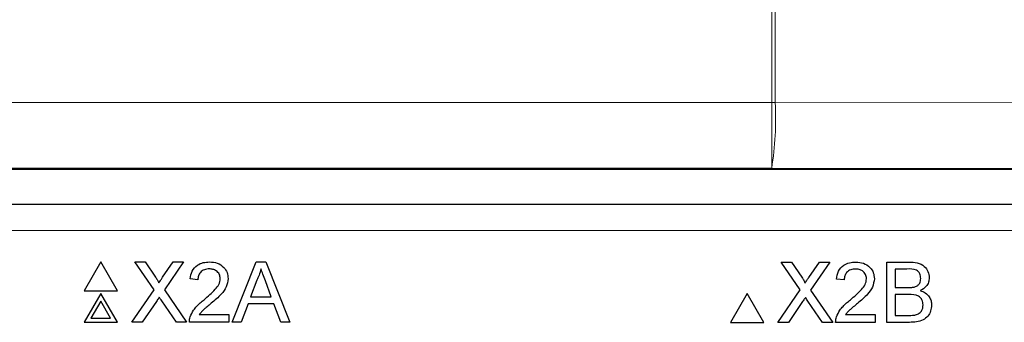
# Paper-space layout 'Blatt3' of a CAD drawing. Header units: millimetres. Extents: x 5 to 418, y 2 to 292.
# Tile 34 of 55: x 110.13 to 119.52, y 193.39 to 196.28. Entities that reach past the tile are written whole.
import ezdxf

# ---------------------------------------------------------------- set-up
doc = ezdxf.new("R2010")
doc.units = ezdxf.units.MM

psp = doc.layouts.new('Blatt3')

# ---------------------------------------------------------------- linework, layer by layer
at = {"color": 7, "linetype": 'Continuous', "lineweight": 18}
for p, q in [((117.2997, 195.484), (117.2997, 214.339)), ((117.3338, 214.339), (117.3338, 195.484)), ((101.9328, 195.484), (117.2997, 195.484)), ((117.2997, 194.8591), (117.2997, 195.484)), ((117.3338, 195.484), (117.2997, 195.484)), ((117.3338, 195.484), (129.9952, 195.4719)), ((117.2997, 194.8591), (101.9328, 194.8591)), ((127.0575, 194.8498), (117.2997, 194.8591)), ((124.8586, 194.2651), (109.1, 194.2651))]:
    psp.add_line(p, q, dxfattribs=at)
at = {"color": 7, "linetype": 'Continuous', "lineweight": 25}
for p, q in [((105.3963, 194.8498), (127.0575, 194.8498)), ((109.1, 194.5151), (124.8586, 194.5151)), ((110.9075, 193.9641), (110.7487, 193.6891)), ((111.0662, 193.6891), (110.9075, 193.9641)), ((111.4147, 193.6985), (111.2316, 193.9641)), ((111.2316, 193.9641), (111.3293, 193.9641)), ((111.3293, 193.9641), (111.4296, 193.8185)), ((111.497, 193.8184), (111.597, 193.9641)), ((111.696, 193.9641), (111.513, 193.6976)), ((111.597, 193.9641), (111.696, 193.9641)), ((112.1594, 193.3891), (112.3877, 193.9641)), ((112.3877, 193.9641), (112.4792, 193.9641)), ((112.4792, 193.9641), (112.7075, 193.3891)), ((117.5722, 193.6973), (117.3892, 193.9629)), ((117.3892, 193.9629), (117.4869, 193.9629)), ((117.4869, 193.9629), (117.5872, 193.8173)), ((117.6546, 193.8172), (117.7545, 193.9629)), ((117.8536, 193.9629), (117.6706, 193.6964)), ((117.7545, 193.9629), (117.8536, 193.9629)), ((118.3957, 193.3879), (118.3957, 193.9629)), ((118.3957, 193.9629), (118.6109, 193.9629)), ((118.5863, 193.8966), (118.4768, 193.8966)), ((118.4768, 193.8966), (118.4768, 193.7196)), ((111.8327, 193.7946), (111.7589, 193.8019)), ((112.3942, 193.7916), (112.3353, 193.6324)), ((112.5316, 193.6324), (112.4757, 193.7835)), ((117.9902, 193.7934), (117.9165, 193.8007)), ((110.7487, 193.6891), (111.0662, 193.6891)), ((110.9075, 193.6641), (110.7487, 193.3891)), ((111.0662, 193.3891), (110.9075, 193.6641)), ((111.2021, 193.3891), (111.4147, 193.6985)), ((111.513, 193.6976), (111.7255, 193.3891)), ((112.3353, 193.6324), (112.5316, 193.6324)), ((117.065, 193.6629), (116.9062, 193.3879)), ((117.2238, 193.3879), (117.065, 193.6629)), ((117.3597, 193.3879), (117.5722, 193.6973)), ((117.6706, 193.6964), (117.8831, 193.3879)), ((118.4768, 193.7196), (118.5953, 193.7196)), ((118.6035, 193.6533), (118.4768, 193.6533)), ((118.4768, 193.6533), (118.4768, 193.4543)), ((110.9075, 193.5891), (110.8136, 193.4266)), ((111.0013, 193.4266), (110.9075, 193.5891)), ((111.4371, 193.587), (111.3011, 193.3891)), ((111.6277, 193.3891), (111.4878, 193.5923)), ((112.3109, 193.566), (112.2455, 193.3891)), ((112.556, 193.566), (112.3109, 193.566)), ((112.6214, 193.3891), (112.556, 193.566)), ((117.5947, 193.5858), (117.4586, 193.3879)), ((117.7853, 193.3879), (117.6454, 193.5911)), ((111.8462, 193.4628), (112.1275, 193.4628)), ((112.1275, 193.4628), (112.1275, 193.3891)), ((118.0038, 193.4616), (118.2851, 193.4616)), ((118.2851, 193.4616), (118.2851, 193.3879)), ((118.4768, 193.4543), (118.6128, 193.4543)), ((110.7487, 193.3891), (111.0662, 193.3891)), ((110.8136, 193.4266), (111.0013, 193.4266)), ((111.3011, 193.3891), (111.2021, 193.3891)), ((111.7255, 193.3891), (111.6277, 193.3891)), ((112.1275, 193.3891), (111.7516, 193.3891)), ((112.2455, 193.3891), (112.1594, 193.3891)), ((112.7075, 193.3891), (112.6214, 193.3891)), ((116.9062, 193.3879), (117.2238, 193.3879)), ((117.4586, 193.3879), (117.3597, 193.3879)), ((117.8831, 193.3879), (117.7853, 193.3879)), ((118.2851, 193.3879), (117.9091, 193.3879)), ((118.6115, 193.3879), (118.3957, 193.3879))]:
    psp.add_line(p, q, dxfattribs=at)
at = {"color": 7, "linetype": 'Continuous', "lineweight": 18}
psp.add_arc((114.3295, 195.3347), 3.008, 350.90219, 2.84459, dxfattribs=at)
at = {"color": 7, "linetype": 'Continuous', "lineweight": 25}
for points, knots in [([(111.7589, 193.8019), (111.7632, 193.8274), (111.7717, 193.8783), (111.8211, 193.9347), (111.8828, 193.9608), (111.9231, 193.963), (111.9432, 193.9641)], [0, 0, 0, 0, 0.280235, 0.558893, 0.779132, 1, 1, 1, 1]), ([(111.9432, 193.9641), (111.9683, 193.9624), (112.0184, 193.9589), (112.0783, 193.9191), (112.1148, 193.8644), (112.1184, 193.8251), (112.1202, 193.8054)], [0, 0, 0, 0, 0.280482, 0.559644, 0.779749, 1, 1, 1, 1]), ([(117.9165, 193.8007), (117.9207, 193.8263), (117.9292, 193.8771), (117.9786, 193.9335), (118.0403, 193.9596), (118.0806, 193.9618), (118.1008, 193.9629)], [0, 0, 0, 0, 0.280235, 0.558893, 0.779132, 1, 1, 1, 1]), ([(118.1008, 193.9629), (118.1259, 193.9612), (118.1759, 193.9577), (118.2358, 193.9179), (118.2724, 193.8632), (118.2759, 193.8239), (118.2777, 193.8042)], [0, 0, 0, 0, 0.280482, 0.559644, 0.779749, 1, 1, 1, 1]), ([(118.6109, 193.9629), (118.6365, 193.9621), (118.6873, 193.9604), (118.7537, 193.9288), (118.7932, 193.8736), (118.7985, 193.8338), (118.8011, 193.8139)], [0, 0, 0, 0, 0.281116, 0.560026, 0.780112, 1, 1, 1, 1]), ([(111.4296, 193.8185), (111.4361, 193.8087), (111.4451, 193.7951), (111.4562, 193.7771), (111.4584, 193.7682), (111.4595, 193.7637)], [0, 0, 0, 0, 0.561277, 0.781763, 1, 1, 1, 1]), ([(111.4595, 193.7637), (111.4665, 193.7739), (111.479, 193.7921), (111.4915, 193.8104), (111.497, 193.8184)], [0, 0, 0, 0, 0.56, 1, 1, 1, 1]), ([(111.9416, 193.8978), (111.9257, 193.8966), (111.894, 193.8942), (111.8558, 193.8684), (111.8354, 193.8319), (111.8336, 193.807), (111.8327, 193.7946)], [0, 0, 0, 0, 0.28041, 0.559489, 0.779375, 1, 1, 1, 1]), ([(112.0464, 193.8047), (112.0445, 193.8194), (112.0406, 193.8488), (112.0107, 193.8796), (111.9763, 193.8957), (111.9532, 193.8971), (111.9416, 193.8978)], [0, 0, 0, 0, 0.27908, 0.558612, 0.779043, 1, 1, 1, 1]), ([(112.4335, 193.8978), (112.428, 193.8772), (112.4182, 193.8406), (112.4015, 193.8065), (112.3942, 193.7916)], [0, 0, 0, 0, 0.559915, 1, 1, 1, 1]), ([(112.4757, 193.7835), (112.4678, 193.8048), (112.4537, 193.8429), (112.4396, 193.881), (112.4335, 193.8978)], [0, 0, 0, 0, 0.5600021, 1, 1, 1, 1]), ([(118.0992, 193.8966), (118.0833, 193.8954), (118.0515, 193.893), (118.0134, 193.8672), (117.9929, 193.8308), (117.9911, 193.8058), (117.9902, 193.7934)], [0, 0, 0, 0, 0.28041, 0.559489, 0.779375, 1, 1, 1, 1]), ([(118.204, 193.8035), (118.2021, 193.8182), (118.1982, 193.8476), (118.1683, 193.8784), (118.1338, 193.8945), (118.1107, 193.8959), (118.0992, 193.8966)], [0, 0, 0, 0, 0.27908, 0.558612, 0.779043, 1, 1, 1, 1]), ([(118.72, 193.8067), (118.7183, 193.8223), (118.7157, 193.8458), (118.6981, 193.8722), (118.6591, 193.8993), (118.6186, 193.8978), (118.5863, 193.8966)], [0, 0, 0, 0, 0.249512, 0.375019, 0.500244, 1, 1, 1, 1]), ([(111.8919, 193.6042), (111.9286, 193.6356), (111.9798, 193.6793), (112.0363, 193.7477), (112.0431, 193.7857), (112.0464, 193.8047)], [0, 0, 0, 0, 0.561313, 0.781386, 1, 1, 1, 1]), ([(112.1202, 193.8054), (112.1163, 193.7779), (112.1085, 193.7229), (112.0467, 193.6433), (111.9933, 193.5975), (111.9606, 193.5695)], [0, 0, 0, 0, 0.278741, 0.558834, 1, 1, 1, 1]), ([(117.5872, 193.8173), (117.5936, 193.8075), (117.6026, 193.7939), (117.6137, 193.7759), (117.6159, 193.767), (117.617, 193.7625)], [0, 0, 0, 0, 0.561277, 0.781763, 1, 1, 1, 1]), ([(117.617, 193.7625), (117.624, 193.7727), (117.6365, 193.791), (117.6491, 193.8092), (117.6546, 193.8172)], [0, 0, 0, 0, 0.56, 1, 1, 1, 1]), ([(118.0494, 193.603), (118.0862, 193.6344), (118.1373, 193.6782), (118.1938, 193.7465), (118.2006, 193.7846), (118.204, 193.8035)], [0, 0, 0, 0, 0.561313, 0.781386, 1, 1, 1, 1]), ([(118.2777, 193.8042), (118.2738, 193.7767), (118.266, 193.7217), (118.2042, 193.6421), (118.1508, 193.5963), (118.1182, 193.5683)], [0, 0, 0, 0, 0.278741, 0.558834, 1, 1, 1, 1]), ([(118.5953, 193.7196), (118.6083, 193.7197), (118.6316, 193.7197), (118.6544, 193.7244), (118.6644, 193.7264)], [0, 0, 0, 0, 0.560393, 1, 1, 1, 1]), ([(118.6644, 193.7264), (118.6736, 193.7301), (118.6919, 193.7375), (118.7158, 193.7655), (118.7184, 193.7911), (118.72, 193.8067)], [0, 0, 0, 0, 0.2808695, 0.5610626, 1, 1, 1, 1]), ([(118.8011, 193.8139), (118.7995, 193.799), (118.7963, 193.7693), (118.7685, 193.7219), (118.7352, 193.7022), (118.7148, 193.6902)], [0, 0, 0, 0, 0.280336, 0.5608, 1, 1, 1, 1]), ([(118.7421, 193.5538), (118.7404, 193.5702), (118.7377, 193.5949), (118.7189, 193.6222), (118.6799, 193.6529), (118.6374, 193.6531), (118.6035, 193.6533)], [0, 0, 0, 0, 0.249802, 0.375546, 0.501154, 1, 1, 1, 1]), ([(118.7148, 193.6902), (118.7316, 193.6841), (118.7649, 193.672), (118.8003, 193.6359), (118.8204, 193.5944), (118.8223, 193.5665), (118.8232, 193.5526)], [0, 0, 0, 0, 0.280211, 0.55967, 0.779709, 1, 1, 1, 1]), ([(111.4642, 193.6265), (111.4591, 193.6192), (111.45, 193.606), (111.4411, 193.5928), (111.4371, 193.587)], [0, 0, 0, 0, 0.560002, 1, 1, 1, 1]), ([(111.4878, 193.5923), (111.4834, 193.5987), (111.4755, 193.61), (111.4676, 193.6215), (111.4642, 193.6265)], [0, 0, 0, 0, 0.56, 1, 1, 1, 1]), ([(111.7593, 193.4402), (111.769, 193.4626), (111.7851, 193.4993), (111.8213, 193.542), (111.8553, 193.5745), (111.8797, 193.5943), (111.8919, 193.6042)], [0, 0, 0, 0, 0.339411, 0.559525, 0.779752, 1, 1, 1, 1]), ([(111.9606, 193.5695), (111.9469, 193.5582), (111.9243, 193.5395), (111.8931, 193.5133), (111.8672, 193.4903), (111.8532, 193.472), (111.8462, 193.4628)], [0, 0, 0, 0, 0.340038, 0.560063, 0.78009, 1, 1, 1, 1]), ([(117.6217, 193.6253), (117.6166, 193.618), (117.6076, 193.6048), (117.5986, 193.5916), (117.5947, 193.5858)], [0, 0, 0, 0, 0.560002, 1, 1, 1, 1]), ([(117.6454, 193.5911), (117.6409, 193.5975), (117.633, 193.6089), (117.6252, 193.6203), (117.6217, 193.6253)], [0, 0, 0, 0, 0.56, 1, 1, 1, 1]), ([(117.9168, 193.4391), (117.9266, 193.4614), (117.9426, 193.4981), (117.9789, 193.5408), (118.0128, 193.5734), (118.0372, 193.5931), (118.0494, 193.603)], [0, 0, 0, 0, 0.339411, 0.559525, 0.779752, 1, 1, 1, 1]), ([(118.1182, 193.5683), (118.1045, 193.557), (118.0819, 193.5383), (118.0507, 193.5121), (118.0248, 193.4891), (118.0108, 193.4708), (118.0038, 193.4616)], [0, 0, 0, 0, 0.340038, 0.560063, 0.78009, 1, 1, 1, 1]), ([(118.8232, 193.5526), (118.8214, 193.5337), (118.8178, 193.4957), (118.7898, 193.4444), (118.7229, 193.3922), (118.6575, 193.3897), (118.6115, 193.3879)], [0, 0, 0, 0, 0.187143, 0.374319, 0.560786, 1, 1, 1, 1]), ([(118.662, 193.457), (118.6746, 193.4602), (118.6999, 193.4664), (118.7265, 193.4926), (118.7403, 193.5233), (118.7415, 193.5436), (118.7421, 193.5538)], [0, 0, 0, 0, 0.28029, 0.559018, 0.779402, 1, 1, 1, 1]), ([(118.6128, 193.4543), (118.622, 193.4542), (118.6385, 193.4542), (118.6548, 193.4562), (118.662, 193.457)], [0, 0, 0, 0, 0.560099, 1, 1, 1, 1]), ([(111.7516, 193.3891), (111.7518, 193.3989), (111.7521, 193.4163), (111.7571, 193.4329), (111.7593, 193.4402)], [0, 0, 0, 0, 0.559956, 1, 1, 1, 1]), ([(117.9091, 193.3879), (117.9093, 193.3977), (117.9097, 193.4151), (117.9147, 193.4317), (117.9168, 193.4391)], [0, 0, 0, 0, 0.5599563, 1, 1, 1, 1])]:
    psp.add_open_spline(points, degree=3, knots=knots, dxfattribs=at)

doc.saveas('drawing.dxf')
